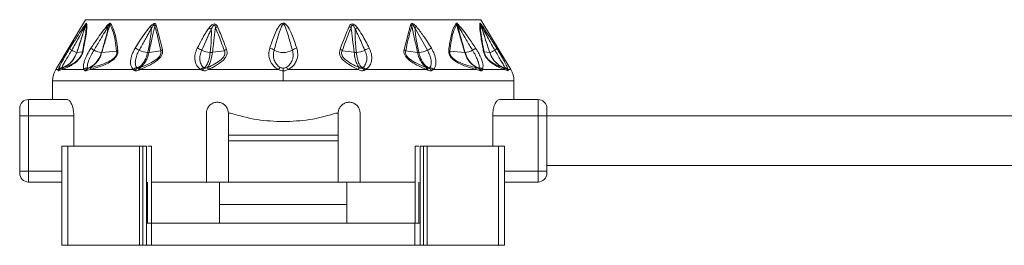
# Model space of a CAD drawing. Header units: millimetres. Extents: x -453 to 1924, y -67 to 428.
# Tile 34 of 73: x 490 to 579, y 153 to 173. Entities that reach past the tile are written whole.
import ezdxf

# ---------------------------------------------------------------- set-up
doc = ezdxf.new("R2010")
doc.units = ezdxf.units.MM

# ---------------------------------------------------------------- blocks, each defined once
blk = doc.blocks.new('Drawing View2')
at = {"color": 7, "linetype": 'Continuous', "lineweight": 18}
for p, q in [((554.416, -39.856), (551.701, -44.381)), ((554.416, -39.856), (590.416, -39.856)), ((560.836, -40.342), (561.416, -42.569)), ((583.996, -40.342), (583.416, -42.569)), ((590.416, -39.856), (593.131, -44.381)), ((585.536, -42.632), (584.403, -40.598)), ((552.984, -42.445), (553.386, -41.812)), ((553.623, -42.83), (554.129, -42.763)), ((555.9, -42.829), (557.244, -42.722)), ((560.192, -42.824), (561.263, -42.674)), ((565.967, -42.819), (567.05, -42.668)), ((578.865, -42.819), (577.782, -42.668)), ((584.64, -42.824), (583.569, -42.674)), ((588.932, -42.829), (587.589, -42.722)), ((590.703, -42.763), (591.209, -42.83)), ((551.944, -44.381), (551.701, -44.381)), ((552.25, -44.381), (551.957, -44.503)), ((554.262, -44.381), (552.25, -44.381)), ((558.769, -44.381), (554.823, -44.381)), ((564.922, -44.381), (559.357, -44.381)), ((571.979, -44.381), (565.6, -44.381)), ((572.416, -44.258), (572.416, -44.505)), ((572.416, -45.41), (572.416, -44.505)), ((579.232, -44.381), (572.853, -44.381)), ((585.475, -44.381), (579.91, -44.381)), ((590.009, -44.381), (586.063, -44.381)), ((592.582, -44.381), (590.57, -44.381)), ((592.875, -44.503), (592.582, -44.381)), ((593.131, -44.381), (592.888, -44.381)), ((551.416, -45.41), (551.416, -47.106)), ((572.416, -45.41), (551.416, -45.41)), ((593.416, -45.41), (572.416, -45.41)), ((593.416, -47.106), (593.416, -45.41)), ((549.216, -48.606), (549.216, -47.106)), ((549.216, -47.106), (552.726, -47.106)), ((592.106, -47.106), (595.616, -47.106)), ((595.616, -47.106), (595.616, -48.606)), ((548.416, -48.606), (548.416, -47.906)), ((565.416, -48.356), (565.416, -54.606)), ((567.416, -48.356), (567.625, -48.356)), ((567.416, -50.356), (567.416, -48.356)), ((577.207, -48.356), (577.416, -48.356)), ((577.416, -48.356), (577.416, -50.356)), ((579.416, -54.606), (579.416, -48.356)), ((596.416, -47.906), (596.416, -48.606)), ((548.416, -48.606), (549.216, -48.606)), ((548.416, -53.606), (548.416, -48.606)), ((549.216, -53.606), (549.216, -48.606)), ((549.216, -48.606), (553.349, -48.606)), ((553.349, -51.356), (553.349, -48.606)), ((591.483, -51.356), (591.483, -48.606)), ((591.483, -48.606), (595.616, -48.606)), ((596.416, -48.606), (595.616, -48.606)), ((595.616, -48.606), (595.616, -53.606)), ((596.416, -48.606), (672.526, -48.606)), ((596.416, -48.606), (596.416, -53.606)), ((577.416, -50.356), (567.416, -50.356)), ((567.416, -50.856), (567.416, -50.356)), ((577.416, -50.856), (567.416, -50.856)), ((567.416, -54.606), (567.416, -50.856)), ((577.416, -50.856), (577.416, -50.356)), ((577.416, -50.856), (577.416, -54.606)), ((552.259, -51.356), (552.259, -60.356)), ((552.811, -51.356), (552.259, -51.356)), ((552.811, -51.356), (552.811, -60.356)), ((559.327, -51.356), (552.811, -51.356)), ((559.327, -51.356), (559.327, -60.356)), ((559.638, -51.356), (559.327, -51.356)), ((559.638, -51.356), (559.638, -60.356)), ((559.956, -51.356), (559.638, -51.356)), ((559.956, -51.356), (559.956, -58.356)), ((560.417, -51.356), (560.417, -58.356)), ((584.415, -51.356), (584.415, -58.356)), ((584.876, -51.356), (584.876, -58.356)), ((584.876, -51.356), (585.195, -51.356)), ((585.195, -51.356), (585.195, -60.356)), ((585.195, -51.356), (585.505, -51.356)), ((585.505, -51.356), (585.505, -60.356)), ((585.505, -51.356), (592.021, -51.356)), ((592.021, -51.356), (592.021, -60.356)), ((592.021, -51.356), (592.573, -51.356)), ((592.573, -51.356), (592.573, -60.356)), ((548.416, -53.606), (548.416, -53.806)), ((548.416, -53.606), (549.216, -53.606)), ((549.216, -54.606), (549.216, -53.606)), ((549.216, -53.606), (552.259, -53.606)), ((595.616, -53.606), (592.573, -53.606)), ((595.616, -53.606), (595.616, -54.606)), ((596.416, -53.606), (595.616, -53.606)), ((596.416, -53.106), (672.526, -53.106)), ((596.416, -53.606), (596.416, -53.806)), ((552.259, -54.606), (549.216, -54.606)), ((560.065, -54.606), (560.065, -58.356)), ((560.416, -54.606), (565.416, -54.606)), ((567.416, -54.606), (565.416, -54.606)), ((566.614, -56.656), (566.614, -54.606)), ((567.416, -54.606), (577.416, -54.606)), ((579.416, -54.606), (577.416, -54.606)), ((578.218, -56.656), (578.218, -54.606)), ((579.416, -54.606), (584.416, -54.606)), ((584.767, -54.606), (584.767, -58.356)), ((595.616, -54.606), (592.573, -54.606)), ((566.614, -56.656), (578.218, -56.656)), ((566.614, -58.356), (566.614, -56.656)), ((578.218, -58.356), (578.218, -56.656)), ((559.956, -58.356), (559.956, -60.356)), ((560.429, -58.356), (559.956, -58.356)), ((560.429, -58.356), (560.429, -60.356)), ((584.403, -58.356), (560.429, -58.356)), ((584.403, -58.356), (584.403, -60.356)), ((584.403, -58.356), (584.876, -58.356)), ((584.876, -58.356), (584.876, -60.356)), ((552.811, -60.356), (552.259, -60.356)), ((559.327, -60.356), (552.811, -60.356)), ((559.638, -60.356), (559.327, -60.356)), ((559.956, -60.356), (559.638, -60.356)), ((560.429, -60.356), (559.956, -60.356)), ((584.403, -60.356), (560.429, -60.356)), ((584.403, -60.356), (584.876, -60.356)), ((584.876, -60.356), (585.195, -60.356)), ((585.195, -60.356), (585.505, -60.356)), ((585.505, -60.356), (592.021, -60.356)), ((592.021, -60.356), (592.573, -60.356))]:
    blk.add_line(p, q, dxfattribs=at)
for centre, radius, start, end in [((554.746, -40.348), 0.324, 155.84288, 174.65503), ((554.921, -40.441), 0.49, 147.26257, 160.28915), ((556.866, -40.233), 0.386, 187.50889, 203.98806), ((557.106, -40.531), 0.526, 140.71734, 153.74926), ((561.142, -40.823), 0.57, 122.49714, 138.75508), ((583.69, -40.823), 0.57, 41.24492, 57.50288), ((587.727, -40.531), 0.526, 26.25076, 39.28268), ((587.966, -40.233), 0.386, 336.01454, 352.48883), ((589.911, -40.441), 0.49, 19.71086, 32.73742), ((590.086, -40.348), 0.324, 5.34512, 24.15702), ((549.4, -53.18), 16.732, 48.76377, 49.3774), ((564.959, -41.963), 1.547, 54.18184, 62.90717), ((566.747, -41.187), 0.791, 114.78368, 129.63757), ((578.085, -41.187), 0.791, 50.36243, 65.21632), ((579.873, -41.963), 1.547, 117.09405, 125.81655), ((595.499, -53.258), 16.835, 130.6238, 131.23367), ((553.361, -42.276), 0.414, 204.08651, 239.44338), ((554.125, -40.986), 1.913, 239.40427, 254.61984), ((553.619, -42.795), 0.0356, 267.41581, 276.32012), ((554.405, -42.891), 0.304, 131.4359, 155.07173), ((539.847, -65.674), 27.68, 56.35169, 57.05816), ((556.101, -40.744), 2.099, 244.11849, 263.61155), ((557.599, -42.992), 0.446, 123.96818, 142.81476), ((558.285, -44.166), 1.837, 56.60465, 69.53702), ((560.264, -40.435), 2.401, 246.24389, 265.33325), ((561.659, -43.088), 0.573, 115.02699, 133.69591), ((564.256, -43.693), 1.29, 55.31166, 75.34842), ((565.9, -40.645), 2.185, 245.41172, 266.29105), ((567.536, -43.322), 0.815, 110.51665, 126.61249), ((571.004, -43.341), 0.913, 50.85103, 78.70729), ((572.416, -41.015), 1.82, 242.67327, 297.32673), ((573.828, -43.341), 0.913, 101.29272, 129.14897), ((577.296, -43.322), 0.815, 53.38755, 69.48337), ((578.932, -40.645), 2.185, 273.70895, 294.58828), ((580.576, -43.693), 1.29, 104.65158, 124.68834), ((583.173, -43.088), 0.573, 46.3041, 64.97302), ((584.569, -40.435), 2.401, 274.66675, 293.75611), ((586.547, -44.166), 1.837, 110.46298, 123.39535), ((587.233, -42.992), 0.446, 37.18523, 56.03181), ((588.955, -42.498), 0.332, 265.94315, 271.64531), ((588.731, -40.744), 2.099, 276.38844, 295.88152), ((604.985, -65.674), 27.68, 122.94184, 123.64831), ((590.428, -42.891), 0.304, 24.92827, 48.5641), ((591.213, -42.795), 0.0357, 263.75225, 272.6346), ((590.708, -40.986), 1.913, 285.38016, 300.59573), ((591.471, -42.276), 0.414, 300.55662, 335.91349), ((553.416, -45.41), 2, 149.03624, 180), ((552.387, -44.73), 0.5, 109.10193, 153.09689), ((552.329, -44.652), 0.47, 100.96716, 144.8077), ((552.391, -44.712), 0.482, 109.36255, 154.2596), ((552.657, -44.603), 0.464, 111.81318, 151.31983), ((554.691, -44.734), 0.556, 101.64476, 140.46377), ((554.818, -44.711), 0.489, 111.492, 154.51986), ((554.844, -44.618), 0.399, 113.94129, 162.016), ((555.175, -44.508), 0.374, 116.45923, 160.12683), ((559.213, -44.747), 0.575, 104.41619, 140.42126), ((559.357, -44.704), 0.506, 114.25129, 153.28373), ((559.488, -44.405), 0.248, 134.02142, 187.8098), ((559.59, -44.347), 0.235, 136.70767, 188.13852), ((565.363, -44.697), 0.543, 110.8768, 144.32078), ((565.529, -44.673), 0.521, 122.06884, 155.33343), ((572.491, -44.657), 0.582, 126.59819, 151.62085), ((572.341, -44.657), 0.582, 28.37915, 53.40181), ((579.303, -44.673), 0.521, 24.6665, 57.93126), ((579.469, -44.697), 0.543, 35.67936, 69.12332), ((585.242, -44.347), 0.235, 351.86148, 43.29233), ((585.344, -44.405), 0.248, 352.19041, 45.9787), ((585.475, -44.704), 0.506, 26.71623, 65.74869), ((585.62, -44.747), 0.575, 39.5788, 75.58385), ((589.657, -44.508), 0.374, 19.87317, 63.54077), ((589.988, -44.618), 0.399, 17.98413, 66.05858), ((590.014, -44.711), 0.489, 25.48014, 68.50801), ((590.141, -44.734), 0.556, 39.53622, 78.35524), ((592.175, -44.603), 0.464, 28.68017, 68.18682), ((592.503, -44.652), 0.47, 35.19233, 79.03289), ((592.441, -44.712), 0.482, 25.7404, 70.63742), ((592.445, -44.73), 0.5, 26.90311, 70.89804), ((591.416, -45.41), 2, 0, 30.96376), ((549.216, -47.906), 0.8, 90, 180), ((595.616, -47.906), 0.8, 0, 90), ((549.216, -53.806), 0.8, 180, 270), ((595.616, -53.806), 0.8, 270, 0)]:
    blk.add_arc(centre, radius, start, end, dxfattribs=at)
for points, knots in [([(553.151, -42.632), (553.357, -42.268), (553.692, -41.673), (554.075, -40.969), (554.293, -40.554), (554.387, -40.384), (554.423, -40.318)], [0, 0, 0, 0, 0.470738, 0.766879, 0.908603, 1, 1, 1, 1]), ([(553.386, -41.812), (553.477, -41.668), (553.712, -41.296), (554.019, -40.827), (554.29, -40.422), (554.403, -40.277), (554.45, -40.216)], [0, 0, 0, 0, 0.253563, 0.655047, 0.855267, 1, 1, 1, 1]), ([(554.423, -40.318), (554.373, -40.487), (554.272, -40.826), (554.094, -41.368), (553.877, -42.036), (553.714, -42.535), (553.617, -42.83)], [0, 0, 0, 0, 0.201655, 0.404918, 0.64705, 1, 1, 1, 1]), ([(554.46, -40.276), (554.399, -40.459), (554.288, -40.798), (554.109, -41.345), (553.89, -42.013), (553.722, -42.525), (553.623, -42.83)], [0, 0, 0, 0, 0.215335, 0.398234, 0.642077, 1, 1, 1, 1]), ([(554.46, -40.276), (554.467, -40.446), (554.482, -40.768), (554.342, -41.681), (554.203, -42.385), (554.129, -42.763)], [0, 0, 0, 0, 0.342559, 0.646235, 1, 1, 1, 1]), ([(554.509, -40.176), (554.52, -40.324), (554.54, -40.605), (554.426, -41.479), (554.286, -42.221), (554.203, -42.663)], [0, 0, 0, 0, 0.308412, 0.587789, 1, 1, 1, 1]), ([(554.423, -40.318), (554.429, -40.309), (554.439, -40.292), (554.45, -40.277), (554.456, -40.27), (554.459, -40.27), (554.459, -40.274), (554.46, -40.276)], [0, 0, 0, 0, 0.312066, 0.577689, 0.709478, 0.846396, 1, 1, 1, 1]), ([(554.45, -40.216), (554.466, -40.199), (554.487, -40.176), (554.504, -40.168), (554.507, -40.173), (554.509, -40.176)], [0, 0, 0, 0, 0.527893, 0.749645, 1, 1, 1, 1]), ([(554.899, -42.445), (555.115, -42.127), (555.479, -41.589), (555.996, -40.846), (556.324, -40.467), (556.484, -40.284)], [0, 0, 0, 0, 0.427707, 0.722359, 1, 1, 1, 1]), ([(556.634, -40.298), (556.584, -40.467), (556.487, -40.795), (556.329, -41.344), (556.134, -42.02), (555.985, -42.535), (555.9, -42.829)], [0, 0, 0, 0, 0.1994012, 0.3895888, 0.6507497, 1, 1, 1, 1]), ([(556.484, -40.284), (556.51, -40.26), (556.556, -40.218), (556.612, -40.185), (556.65, -40.174), (556.679, -40.177), (556.691, -40.19), (556.698, -40.198)], [0, 0, 0, 0, 0.303841, 0.543349, 0.671179, 0.821746, 1, 1, 1, 1]), ([(556.514, -40.39), (556.528, -40.369), (556.553, -40.333), (556.584, -40.296), (556.604, -40.28), (556.616, -40.276), (556.625, -40.278), (556.631, -40.285), (556.633, -40.294), (556.634, -40.298)], [0, 0, 0, 0, 0.336697, 0.565233, 0.658713, 0.752306, 0.821694, 0.902667, 1, 1, 1, 1]), ([(556.634, -40.298), (556.747, -40.529), (556.949, -40.941), (557.131, -41.793), (557.204, -42.394), (557.244, -42.722)], [0, 0, 0, 0, 0.364986, 0.653176, 1, 1, 1, 1]), ([(556.698, -40.198), (556.793, -40.371), (556.992, -40.735), (557.158, -41.395), (557.277, -42.036), (557.325, -42.422), (557.35, -42.621)], [0, 0, 0, 0, 0.283427, 0.598157, 0.79281, 1, 1, 1, 1]), ([(560.294, -40.481), (560.332, -40.44), (560.4, -40.367), (560.504, -40.282), (560.593, -40.23), (560.675, -40.206), (560.749, -40.216), (560.805, -40.266), (560.825, -40.316), (560.836, -40.342)], [0, 0, 0, 0, 0.202674, 0.363901, 0.493169, 0.594446, 0.716905, 0.852714, 1, 1, 1, 1]), ([(560.429, -40.598), (560.455, -40.553), (560.499, -40.476), (560.565, -40.384), (560.617, -40.332), (560.653, -40.318), (560.671, -40.319), (560.687, -40.328), (560.699, -40.349), (560.71, -40.389), (560.712, -40.424), (560.714, -40.447)], [0, 0, 0, 0, 0.274116, 0.463194, 0.592982, 0.653123, 0.685144, 0.720858, 0.783468, 0.856593, 1, 1, 1, 1]), ([(565.664, -40.586), (565.706, -40.533), (565.782, -40.439), (565.913, -40.324), (566.044, -40.251), (566.172, -40.234), (566.278, -40.274), (566.359, -40.357), (566.395, -40.429), (566.415, -40.469)], [0, 0, 0, 0, 0.195281, 0.351729, 0.494735, 0.605844, 0.71819, 0.84666, 1, 1, 1, 1]), ([(573.649, -42.445), (573.507, -42.029), (573.283, -41.374), (572.945, -40.637), (572.698, -40.295), (572.537, -40.192), (572.447, -40.165), (572.324, -40.173), (572.197, -40.25), (572.039, -40.419), (571.83, -40.758), (571.523, -41.449), (571.317, -42.052), (571.183, -42.445)], [0, 0, 0, 0, 0.25126, 0.396042, 0.462455, 0.47993, 0.495701, 0.509284, 0.540179, 0.56984, 0.63555, 0.761953, 1, 1, 1, 1]), ([(573.252, -42.632), (573.133, -42.207), (572.947, -41.544), (572.706, -40.781), (572.572, -40.424), (572.489, -40.309), (572.46, -40.282), (572.435, -40.271), (572.413, -40.267), (572.376, -40.276), (572.335, -40.316), (572.289, -40.388), (572.212, -40.548), (572.086, -40.899), (571.865, -41.619), (571.693, -42.23), (571.58, -42.632)], [0, 0, 0, 0, 0.2643505, 0.412633, 0.4746961, 0.4850701, 0.4933102, 0.4966759, 0.4996534, 0.5050934, 0.5165262, 0.5306861, 0.5543543, 0.6190612, 0.7494353, 1, 1, 1, 1]), ([(579.168, -40.586), (579.121, -40.528), (579.038, -40.425), (578.894, -40.305), (578.756, -40.241), (578.632, -40.239), (578.54, -40.286), (578.468, -40.366), (578.435, -40.432), (578.417, -40.469)], [0, 0, 0, 0, 0.215253, 0.384528, 0.526066, 0.634008, 0.741365, 0.859377, 1, 1, 1, 1]), ([(584.538, -40.481), (584.484, -40.423), (584.384, -40.318), (584.237, -40.223), (584.134, -40.206), (584.07, -40.225), (584.024, -40.273), (584.006, -40.319), (583.996, -40.342)], [0, 0, 0, 0, 0.288282, 0.527872, 0.63604, 0.745985, 0.866726, 1, 1, 1, 1]), ([(584.403, -40.598), (584.363, -40.528), (584.316, -40.444), (584.245, -40.363), (584.217, -40.337), (584.191, -40.322), (584.171, -40.317), (584.154, -40.322), (584.136, -40.34), (584.122, -40.383), (584.12, -40.424), (584.119, -40.447)], [0, 0, 0, 0, 0.4179621, 0.499227, 0.5680035, 0.6251534, 0.663526, 0.7017402, 0.7444069, 0.8543682, 1, 1, 1, 1]), ([(588.134, -40.198), (588.039, -40.371), (587.84, -40.736), (587.674, -41.396), (587.555, -42.037), (587.507, -42.423), (587.482, -42.621)], [0, 0, 0, 0, 0.2837068, 0.5987607, 0.793171, 1, 1, 1, 1]), ([(588.198, -40.298), (588.085, -40.529), (587.883, -40.942), (587.701, -41.794), (587.628, -42.394), (587.589, -42.722)], [0, 0, 0, 0, 0.365567, 0.653732, 1, 1, 1, 1]), ([(588.348, -40.284), (588.321, -40.259), (588.273, -40.216), (588.216, -40.183), (588.179, -40.174), (588.152, -40.177), (588.14, -40.191), (588.134, -40.198)], [0, 0, 0, 0, 0.317365, 0.562223, 0.68531, 0.828098, 1, 1, 1, 1]), ([(588.318, -40.39), (588.303, -40.368), (588.278, -40.331), (588.246, -40.294), (588.226, -40.279), (588.215, -40.276), (588.207, -40.278), (588.201, -40.286), (588.199, -40.294), (588.198, -40.298)], [0, 0, 0, 0, 0.350592, 0.583117, 0.673422, 0.761724, 0.827666, 0.905665, 1, 1, 1, 1]), ([(588.932, -42.829), (588.812, -42.413), (588.639, -41.813), (588.425, -41.074), (588.301, -40.647), (588.229, -40.403), (588.198, -40.298)], [0, 0, 0, 0, 0.493755, 0.710629, 0.876371, 1, 1, 1, 1]), ([(589.933, -42.445), (589.723, -42.136), (589.368, -41.611), (588.852, -40.868), (588.517, -40.48), (588.348, -40.284)], [0, 0, 0, 0, 0.415711, 0.705132, 1, 1, 1, 1]), ([(590.629, -42.663), (590.555, -42.269), (590.422, -41.564), (590.294, -40.658), (590.313, -40.346), (590.323, -40.176)], [0, 0, 0, 0, 0.366467, 0.656613, 1, 1, 1, 1]), ([(590.323, -40.176), (590.325, -40.174), (590.328, -40.168), (590.344, -40.175), (590.367, -40.2), (590.382, -40.216)], [0, 0, 0, 0, 0.222827, 0.488483, 1, 1, 1, 1]), ([(590.703, -42.763), (590.626, -42.369), (590.487, -41.666), (590.351, -40.76), (590.365, -40.446), (590.373, -40.276)], [0, 0, 0, 0, 0.368099, 0.658336, 1, 1, 1, 1]), ([(590.373, -40.276), (590.373, -40.274), (590.373, -40.27), (590.376, -40.27), (590.382, -40.276), (590.394, -40.293), (590.403, -40.309), (590.409, -40.318)], [0, 0, 0, 0, 0.132574, 0.271467, 0.437835, 0.686829, 1, 1, 1, 1]), ([(591.209, -42.83), (591.069, -42.402), (590.872, -41.799), (590.625, -41.045), (590.486, -40.621), (590.405, -40.373), (590.373, -40.276)], [0, 0, 0, 0, 0.5028072, 0.7085926, 0.8855603, 1, 1, 1, 1]), ([(590.382, -40.216), (590.409, -40.25), (590.47, -40.326), (590.625, -40.546), (590.873, -40.917), (591.3, -41.576), (591.636, -42.108), (591.849, -42.445)], [0, 0, 0, 0, 0.063949, 0.139633, 0.317237, 0.568463, 1, 1, 1, 1]), ([(591.215, -42.83), (591.099, -42.474), (590.908, -41.887), (590.632, -41.05), (590.485, -40.569), (590.409, -40.318)], [0, 0, 0, 0, 0.426007, 0.700145, 1, 1, 1, 1]), ([(590.409, -40.318), (590.458, -40.409), (590.579, -40.629), (590.809, -41.065), (591.18, -41.744), (591.486, -42.287), (591.681, -42.632)], [0, 0, 0, 0, 0.12348, 0.298954, 0.554672, 1, 1, 1, 1]), ([(555.184, -42.632), (555.379, -42.306), (555.706, -41.757), (556.141, -41.003), (556.394, -40.586), (556.514, -40.39)], [0, 0, 0, 0, 0.4373839, 0.7346037, 1, 1, 1, 1]), ([(556.514, -40.39), (556.438, -40.72), (556.249, -41.534), (556.01, -42.346), (555.867, -42.83)], [0, 0, 0, 0, 0.404874, 1, 1, 1, 1]), ([(558.927, -42.445), (559.191, -42.021), (559.609, -41.347), (560.109, -40.715), (560.294, -40.481)], [0, 0, 0, 0, 0.629625, 1, 1, 1, 1]), ([(559.296, -42.632), (559.457, -42.342), (559.694, -41.911), (559.999, -41.359), (560.213, -40.97), (560.356, -40.724), (560.429, -40.598)], [0, 0, 0, 0, 0.429633, 0.636413, 0.813229, 1, 1, 1, 1]), ([(560.429, -40.598), (560.393, -40.941), (560.313, -41.687), (560.154, -42.428), (560.068, -42.828)], [0, 0, 0, 0, 0.460533, 1, 1, 1, 1]), ([(560.714, -40.447), (560.675, -40.617), (560.597, -40.957), (560.478, -41.504), (560.342, -42.127), (560.245, -42.579), (560.192, -42.824)], [0, 0, 0, 0, 0.2134593, 0.4293792, 0.6901911, 1, 1, 1, 1]), ([(560.714, -40.447), (560.826, -40.833), (561.034, -41.549), (561.19, -42.319), (561.263, -42.674)], [0, 0, 0, 0, 0.53826, 1, 1, 1, 1]), ([(564.583, -42.445), (564.72, -42.179), (564.925, -41.782), (565.211, -41.278), (565.425, -40.921), (565.583, -40.7), (565.664, -40.586)], [0, 0, 0, 0, 0.420929, 0.628617, 0.808166, 1, 1, 1, 1]), ([(564.99, -42.632), (565.111, -42.36), (565.291, -41.955), (565.525, -41.433), (565.693, -41.063), (565.807, -40.829), (565.865, -40.709)], [0, 0, 0, 0, 0.4256024, 0.6341072, 0.8127261, 1, 1, 1, 1]), ([(565.865, -40.709), (565.868, -41.032), (565.875, -41.741), (565.8, -42.444), (565.758, -42.826)], [0, 0, 0, 0, 0.4557088, 1, 1, 1, 1]), ([(565.865, -40.709), (565.905, -40.62), (565.956, -40.508), (566.049, -40.394), (566.097, -40.36), (566.133, -40.354), (566.154, -40.358), (566.172, -40.369), (566.2, -40.4), (566.225, -40.472), (566.236, -40.539), (566.242, -40.578)], [0, 0, 0, 0, 0.388997, 0.491274, 0.578221, 0.607166, 0.63573, 0.666015, 0.700417, 0.824832, 1, 1, 1, 1]), ([(566.242, -40.578), (566.22, -40.738), (566.177, -41.058), (566.114, -41.572), (566.044, -42.159), (565.994, -42.587), (565.967, -42.819)], [0, 0, 0, 0, 0.21465, 0.427263, 0.688154, 1, 1, 1, 1]), ([(566.242, -40.578), (566.417, -41.003), (566.7, -41.69), (566.954, -42.399), (567.05, -42.668)], [0, 0, 0, 0, 0.619883, 1, 1, 1, 1]), ([(566.415, -40.469), (566.596, -40.894), (566.888, -41.58), (567.151, -42.289), (567.251, -42.559)], [0, 0, 0, 0, 0.620107, 1, 1, 1, 1]), ([(578.417, -40.469), (578.236, -40.894), (577.944, -41.58), (577.681, -42.29), (577.581, -42.559)], [0, 0, 0, 0, 0.620302, 1, 1, 1, 1]), ([(578.59, -40.578), (578.415, -41.003), (578.132, -41.69), (577.878, -42.399), (577.782, -42.668)], [0, 0, 0, 0, 0.620078, 1, 1, 1, 1]), ([(578.967, -40.709), (578.928, -40.621), (578.874, -40.503), (578.78, -40.391), (578.734, -40.362), (578.707, -40.354), (578.685, -40.356), (578.659, -40.367), (578.63, -40.405), (578.606, -40.479), (578.596, -40.542), (578.59, -40.578)], [0, 0, 0, 0, 0.3883566, 0.5202079, 0.5615594, 0.5993846, 0.6269174, 0.6554177, 0.7206544, 0.8386, 1, 1, 1, 1]), ([(578.865, -42.819), (578.82, -42.429), (578.755, -41.877), (578.674, -41.212), (578.629, -40.855), (578.602, -40.659), (578.59, -40.578)], [0, 0, 0, 0, 0.523004, 0.738676, 0.891237, 1, 1, 1, 1]), ([(579.074, -42.826), (579.016, -42.324), (578.936, -41.622), (578.96, -40.912), (578.967, -40.709)], [0, 0, 0, 0, 0.713706, 1, 1, 1, 1]), ([(579.842, -42.632), (579.658, -42.214), (579.377, -41.574), (579.073, -40.931), (578.967, -40.709)], [0, 0, 0, 0, 0.653194, 1, 1, 1, 1]), ([(580.25, -42.445), (580.041, -42.034), (579.72, -41.4), (579.312, -40.798), (579.168, -40.586)], [0, 0, 0, 0, 0.647777, 1, 1, 1, 1]), ([(584.119, -40.447), (584.007, -40.833), (583.798, -41.548), (583.642, -42.318), (583.569, -42.674)], [0, 0, 0, 0, 0.538008, 1, 1, 1, 1]), ([(584.64, -42.824), (584.551, -42.412), (584.424, -41.821), (584.268, -41.11), (584.184, -40.73), (584.137, -40.529), (584.119, -40.447)], [0, 0, 0, 0, 0.520969, 0.746084, 0.897635, 1, 1, 1, 1]), ([(584.764, -42.828), (584.646, -42.299), (584.48, -41.558), (584.42, -40.812), (584.403, -40.598)], [0, 0, 0, 0, 0.71325, 1, 1, 1, 1]), ([(585.905, -42.445), (585.666, -42.061), (585.247, -41.388), (584.751, -40.753), (584.538, -40.481)], [0, 0, 0, 0, 0.570277, 1, 1, 1, 1]), ([(588.965, -42.83), (588.871, -42.498), (588.712, -41.931), (588.475, -41.118), (588.371, -40.636), (588.318, -40.39)], [0, 0, 0, 0, 0.40792, 0.697704, 1, 1, 1, 1]), ([(589.648, -42.632), (589.458, -42.315), (589.139, -41.779), (588.704, -41.025), (588.445, -40.599), (588.318, -40.39)], [0, 0, 0, 0, 0.425144, 0.717363, 1, 1, 1, 1]), ([(551.944, -44.381), (551.976, -44.291), (552.046, -44.091), (552.309, -43.585), (552.638, -43.005), (552.876, -42.619), (552.984, -42.445)], [0, 0, 0, 0, 0.210078, 0.472065, 0.762912, 1, 1, 1, 1]), ([(553.617, -42.83), (553.516, -43.06), (553.336, -43.473), (552.842, -43.974), (552.443, -44.157), (552.224, -44.258)], [0, 0, 0, 0, 0.361519, 0.649049, 1, 1, 1, 1]), ([(553.623, -42.83), (553.525, -43.054), (553.35, -43.458), (552.862, -43.964), (552.458, -44.152), (552.231, -44.257)], [0, 0, 0, 0, 0.351286, 0.635427, 1, 1, 1, 1]), ([(552.239, -44.19), (552.261, -44.152), (552.304, -44.073), (552.431, -43.855), (552.621, -43.527), (552.882, -43.083), (553.061, -42.783), (553.151, -42.632)], [0, 0, 0, 0, 0.117161, 0.239899, 0.491313, 0.74564, 1, 1, 1, 1]), ([(554.203, -42.663), (554.19, -42.72), (554.166, -42.827), (554.096, -43.01), (553.998, -43.195), (553.835, -43.427), (553.606, -43.663), (553.307, -43.892), (552.971, -44.087), (552.588, -44.26), (552.373, -44.337), (552.25, -44.381)], [0, 0, 0, 0, 0.053488, 0.101165, 0.145724, 0.192526, 0.283011, 0.383772, 0.541991, 0.738283, 1, 1, 1, 1]), ([(554.129, -42.763), (554.12, -42.808), (554.103, -42.891), (554.048, -43.039), (553.968, -43.19), (553.863, -43.339), (553.743, -43.474), (553.567, -43.634), (553.031, -44.002), (552.733, -44.095), (552.485, -44.172)], [0, 0, 0, 0, 0.051327, 0.09442, 0.134349, 0.174419, 0.220939, 0.27713, 0.398157, 1, 1, 1, 1]), ([(554.262, -44.381), (554.243, -44.326), (554.201, -44.208), (554.226, -43.927), (554.33, -43.531), (554.547, -43.013), (554.781, -42.636), (554.899, -42.445)], [0, 0, 0, 0, 0.137707, 0.297654, 0.485766, 0.740451, 1, 1, 1, 1]), ([(554.579, -44.19), (554.575, -44.152), (554.569, -44.073), (554.61, -43.855), (554.715, -43.527), (554.915, -43.083), (555.095, -42.783), (555.184, -42.632)], [0, 0, 0, 0, 0.117122, 0.23984, 0.491204, 0.745529, 1, 1, 1, 1]), ([(555.867, -42.83), (555.799, -43.019), (555.677, -43.354), (555.399, -43.725), (555.074, -44.042), (554.806, -44.174), (554.638, -44.256)], [0, 0, 0, 0, 0.294643, 0.521096, 0.701932, 1, 1, 1, 1]), ([(555.9, -42.829), (555.832, -43.018), (555.71, -43.352), (555.434, -43.723), (555.11, -44.039), (554.846, -44.171), (554.682, -44.253)], [0, 0, 0, 0, 0.294538, 0.521008, 0.701872, 1, 1, 1, 1]), ([(557.35, -42.621), (557.353, -42.675), (557.359, -42.777), (557.325, -42.951), (557.248, -43.13), (557.029, -43.44), (556.588, -43.751), (556.051, -43.999), (555.445, -44.213), (555.052, -44.319), (554.823, -44.381)], [0, 0, 0, 0, 0.054232, 0.103303, 0.150337, 0.200897, 0.369635, 0.542742, 0.734318, 1, 1, 1, 1]), ([(557.244, -42.722), (557.25, -42.764), (557.262, -42.842), (557.241, -42.98), (557.181, -43.125), (557.078, -43.266), (556.943, -43.394), (556.735, -43.546), (556.024, -43.923), (555.471, -44.059), (555.008, -44.173)], [0, 0, 0, 0, 0.051613, 0.09536, 0.137319, 0.180165, 0.228028, 0.285272, 0.402314, 1, 1, 1, 1]), ([(555.867, -42.83), (555.874, -42.83), (555.886, -42.83), (555.896, -42.83), (555.9, -42.829)], [0, 0, 0, 0, 0.559976, 1, 1, 1, 1]), ([(558.769, -44.381), (558.716, -44.327), (558.6, -44.21), (558.515, -43.934), (558.501, -43.545), (558.611, -43.026), (558.819, -42.644), (558.927, -42.445)], [0, 0, 0, 0, 0.136663, 0.294577, 0.479617, 0.72985, 1, 1, 1, 1]), ([(559.069, -44.19), (559.042, -44.152), (558.987, -44.073), (558.937, -43.855), (558.945, -43.527), (559.06, -43.083), (559.217, -42.783), (559.296, -42.632)], [0, 0, 0, 0, 0.117118, 0.239833, 0.491188, 0.745502, 1, 1, 1, 1]), ([(560.068, -42.828), (560.02, -43.011), (559.934, -43.337), (559.733, -43.704), (559.492, -44.026), (559.281, -44.159), (559.149, -44.243)], [0, 0, 0, 0, 0.287161, 0.511571, 0.692984, 1, 1, 1, 1]), ([(560.192, -42.824), (560.144, -43.004), (560.058, -43.324), (559.864, -43.686), (559.63, -44.005), (559.437, -44.141), (559.316, -44.227)], [0, 0, 0, 0, 0.28629, 0.510661, 0.69222, 1, 1, 1, 1]), ([(561.416, -42.569), (561.426, -42.646), (561.445, -42.794), (561.374, -43.05), (561.208, -43.307), (560.843, -43.652), (560.198, -44.028), (559.659, -44.254), (559.357, -44.381)], [0, 0, 0, 0, 0.0942, 0.182499, 0.278775, 0.389657, 0.657979, 1, 1, 1, 1]), ([(561.263, -42.674), (561.277, -42.733), (561.296, -42.818), (561.275, -42.947), (561.241, -43.043), (561.185, -43.142), (561.075, -43.283), (560.774, -43.544), (560.191, -43.864), (559.7, -44.069), (559.419, -44.186)], [0, 0, 0, 0, 0.088148, 0.127362, 0.165638, 0.20809, 0.253003, 0.357761, 0.633199, 1, 1, 1, 1]), ([(560.068, -42.828), (560.094, -42.829), (560.141, -42.83), (560.177, -42.826), (560.192, -42.824)], [0, 0, 0, 0, 0.559847, 1, 1, 1, 1]), ([(564.922, -44.381), (564.803, -44.292), (564.536, -44.093), (564.352, -43.589), (564.348, -43.009), (564.51, -42.62), (564.583, -42.445)], [0, 0, 0, 0, 0.2091723, 0.4692564, 0.7606952, 1, 1, 1, 1]), ([(565.17, -44.19), (565.122, -44.152), (565.024, -44.073), (564.89, -43.855), (564.799, -43.527), (564.815, -43.083), (564.932, -42.783), (564.99, -42.632)], [0, 0, 0, 0, 0.117159, 0.239896, 0.491308, 0.745636, 1, 1, 1, 1]), ([(565.758, -42.826), (565.73, -43.028), (565.674, -43.415), (565.511, -43.928), (565.346, -44.122), (565.252, -44.231)], [0, 0, 0, 0, 0.321949, 0.6179, 1, 1, 1, 1]), ([(567.05, -42.668), (567.074, -42.728), (567.12, -42.844), (567.098, -43.051), (566.981, -43.265), (566.507, -43.737), (565.966, -43.991), (565.517, -44.202)], [0, 0, 0, 0, 0.097572, 0.186101, 0.286324, 0.407959, 1, 1, 1, 1]), ([(565.967, -42.819), (565.936, -43.028), (565.879, -43.407), (565.722, -43.9), (565.592, -44.092), (565.517, -44.202)], [0, 0, 0, 0, 0.342164, 0.623264, 1, 1, 1, 1]), ([(567.251, -42.559), (567.273, -42.637), (567.316, -42.791), (567.284, -43.049), (567.155, -43.313), (566.832, -43.677), (566.29, -44.038), (565.821, -44.271), (565.6, -44.381)], [0, 0, 0, 0, 0.103652, 0.20385, 0.314185, 0.440662, 0.737374, 1, 1, 1, 1]), ([(565.758, -42.826), (565.801, -42.827), (565.876, -42.829), (565.939, -42.822), (565.967, -42.819)], [0, 0, 0, 0, 0.559728, 1, 1, 1, 1]), ([(571.183, -42.445), (571.142, -42.619), (571.069, -42.936), (571.136, -43.371), (571.268, -43.707), (571.456, -43.99), (571.685, -44.223), (571.89, -44.333), (571.979, -44.381)], [0, 0, 0, 0, 0.237372, 0.431825, 0.589432, 0.718601, 0.877817, 1, 1, 1, 1]), ([(571.58, -42.632), (571.549, -42.783), (571.487, -43.083), (571.572, -43.527), (571.75, -43.855), (571.953, -44.073), (572.082, -44.152), (572.145, -44.19)], [0, 0, 0, 0, 0.254556, 0.508885, 0.760231, 0.882933, 1, 1, 1, 1]), ([(572.688, -44.19), (572.75, -44.152), (572.879, -44.073), (573.082, -43.855), (573.26, -43.527), (573.345, -43.083), (573.283, -42.783), (573.252, -42.632)], [0, 0, 0, 0, 0.11715, 0.23987, 0.49125, 0.745581, 1, 1, 1, 1]), ([(572.853, -44.381), (572.959, -44.322), (573.185, -44.197), (573.453, -43.898), (573.673, -43.487), (573.773, -42.978), (573.689, -42.617), (573.649, -42.445)], [0, 0, 0, 0, 0.1471224, 0.3124059, 0.5079405, 0.7647124, 1, 1, 1, 1]), ([(577.581, -42.559), (577.56, -42.636), (577.517, -42.785), (577.545, -43.034), (577.661, -43.287), (577.962, -43.644), (578.505, -44.019), (578.989, -44.26), (579.232, -44.381)], [0, 0, 0, 0, 0.1017236, 0.1977442, 0.3042694, 0.4235864, 0.7110771, 1, 1, 1, 1]), ([(577.782, -42.668), (577.758, -42.727), (577.714, -42.838), (577.731, -43.039), (577.836, -43.245), (578.301, -43.729), (578.851, -43.985), (579.315, -44.202)], [0, 0, 0, 0, 0.09476, 0.180727, 0.278153, 0.391304, 1, 1, 1, 1]), ([(579.315, -44.202), (579.241, -44.092), (579.11, -43.9), (578.953, -43.407), (578.896, -43.028), (578.865, -42.819)], [0, 0, 0, 0, 0.37661, 0.657741, 1, 1, 1, 1]), ([(579.074, -42.826), (579.032, -42.827), (578.956, -42.829), (578.893, -42.822), (578.865, -42.819)], [0, 0, 0, 0, 0.559727, 1, 1, 1, 1]), ([(579.58, -44.231), (579.489, -44.126), (579.324, -43.935), (579.16, -43.426), (579.103, -43.032), (579.074, -42.826)], [0, 0, 0, 0, 0.371267, 0.671006, 1, 1, 1, 1]), ([(579.662, -44.19), (579.71, -44.152), (579.808, -44.073), (579.942, -43.855), (580.033, -43.527), (580.017, -43.083), (579.9, -42.783), (579.842, -42.632)], [0, 0, 0, 0, 0.117149, 0.239869, 0.491248, 0.745576, 1, 1, 1, 1]), ([(579.91, -44.381), (579.996, -44.322), (580.181, -44.198), (580.367, -43.9), (580.485, -43.49), (580.473, -42.981), (580.322, -42.619), (580.25, -42.445)], [0, 0, 0, 0, 0.1468149, 0.3117355, 0.5067024, 0.7623101, 1, 1, 1, 1]), ([(583.416, -42.569), (583.406, -42.646), (583.387, -42.794), (583.458, -43.05), (583.624, -43.307), (583.989, -43.652), (584.634, -44.028), (585.173, -44.254), (585.475, -44.381)], [0, 0, 0, 0, 0.0944189, 0.1824922, 0.2787502, 0.3896868, 0.6580242, 1, 1, 1, 1]), ([(583.569, -42.674), (583.556, -42.733), (583.536, -42.818), (583.557, -42.947), (583.591, -43.043), (583.647, -43.142), (583.757, -43.283), (584.058, -43.544), (584.641, -43.864), (585.132, -44.069), (585.413, -44.186)], [0, 0, 0, 0, 0.08814, 0.127354, 0.16563, 0.208084, 0.253003, 0.357789, 0.633246, 1, 1, 1, 1]), ([(585.516, -44.227), (585.455, -44.188), (585.305, -44.092), (585.11, -43.887), (584.926, -43.614), (584.759, -43.279), (584.683, -42.987), (584.64, -42.824)], [0, 0, 0, 0, 0.154753, 0.378155, 0.536035, 0.740167, 1, 1, 1, 1]), ([(584.764, -42.828), (584.738, -42.829), (584.691, -42.83), (584.656, -42.826), (584.64, -42.824)], [0, 0, 0, 0, 0.5598474, 1, 1, 1, 1]), ([(585.683, -44.243), (585.615, -44.205), (585.448, -44.112), (585.247, -43.906), (585.056, -43.632), (584.884, -43.291), (584.807, -42.995), (584.764, -42.828)], [0, 0, 0, 0, 0.154429, 0.377318, 0.534784, 0.73906, 1, 1, 1, 1]), ([(585.763, -44.19), (585.79, -44.152), (585.845, -44.073), (585.895, -43.855), (585.887, -43.527), (585.772, -43.083), (585.615, -42.783), (585.536, -42.632)], [0, 0, 0, 0, 0.117149, 0.239869, 0.491247, 0.745575, 1, 1, 1, 1]), ([(586.063, -44.381), (586.12, -44.322), (586.241, -44.198), (586.323, -43.9), (586.325, -43.491), (586.201, -42.981), (586.001, -42.62), (585.905, -42.445)], [0, 0, 0, 0, 0.146737, 0.311562, 0.506363, 0.761707, 1, 1, 1, 1]), ([(587.482, -42.621), (587.479, -42.677), (587.473, -42.782), (587.51, -42.961), (587.591, -43.141), (587.759, -43.374), (588.039, -43.612), (588.444, -43.849), (589.144, -44.148), (589.651, -44.284), (590.009, -44.381)], [0, 0, 0, 0, 0.055904, 0.10622, 0.153662, 0.203296, 0.307891, 0.418501, 0.590067, 1, 1, 1, 1]), ([(587.589, -42.722), (587.582, -42.765), (587.57, -42.845), (587.593, -42.987), (587.656, -43.133), (587.761, -43.273), (588.003, -43.499), (588.775, -43.911), (589.367, -44.059), (589.824, -44.173)], [0, 0, 0, 0, 0.053191, 0.098086, 0.139814, 0.182632, 0.23063, 0.405048, 1, 1, 1, 1]), ([(590.15, -44.253), (589.951, -44.148), (589.597, -43.959), (589.171, -43.454), (589.017, -43.052), (588.932, -42.829)], [0, 0, 0, 0, 0.365428, 0.649355, 1, 1, 1, 1]), ([(590.194, -44.256), (590.097, -44.212), (589.867, -44.11), (589.541, -43.848), (589.19, -43.43), (589.047, -43.049), (588.965, -42.83)], [0, 0, 0, 0, 0.171049, 0.404806, 0.657867, 1, 1, 1, 1]), ([(590.254, -44.19), (590.257, -44.152), (590.263, -44.073), (590.222, -43.855), (590.117, -43.527), (589.917, -43.083), (589.737, -42.783), (589.648, -42.632)], [0, 0, 0, 0, 0.117146, 0.239913, 0.491348, 0.745631, 1, 1, 1, 1]), ([(590.57, -44.381), (590.595, -44.23), (590.647, -43.918), (590.407, -43.284), (590.151, -42.785), (589.998, -42.547), (589.933, -42.445)], [0, 0, 0, 0, 0.323235, 0.671392, 0.858958, 1, 1, 1, 1]), ([(592.582, -44.381), (592.447, -44.333), (592.206, -44.247), (591.755, -44.034), (591.371, -43.79), (591.085, -43.52), (590.937, -43.345), (590.82, -43.168), (590.732, -42.998), (590.665, -42.823), (590.641, -42.718), (590.629, -42.663)], [0, 0, 0, 0, 0.285538, 0.509527, 0.703242, 0.765072, 0.819711, 0.859429, 0.901399, 0.9481, 1, 1, 1, 1]), ([(592.347, -44.172), (592.078, -44.098), (591.767, -44.012), (591.18, -43.562), (591.033, -43.413), (590.936, -43.296), (590.85, -43.166), (590.78, -43.028), (590.729, -42.888), (590.712, -42.807), (590.703, -42.763)], [0, 0, 0, 0, 0.6561977, 0.7575874, 0.7997918, 0.836227, 0.8716715, 0.9077771, 0.9500143, 1, 1, 1, 1]), ([(592.601, -44.257), (592.502, -44.218), (592.256, -44.12), (591.885, -43.867), (591.474, -43.446), (591.306, -43.054), (591.209, -42.83)], [0, 0, 0, 0, 0.155639, 0.387571, 0.650535, 1, 1, 1, 1]), ([(592.609, -44.258), (592.509, -44.218), (592.262, -44.121), (591.891, -43.868), (591.48, -43.446), (591.311, -43.054), (591.215, -42.83)], [0, 0, 0, 0, 0.155657, 0.38755, 0.650476, 1, 1, 1, 1]), ([(591.681, -42.632), (591.771, -42.783), (591.95, -43.083), (592.211, -43.527), (592.401, -43.855), (592.528, -44.073), (592.572, -44.152), (592.593, -44.19)], [0, 0, 0, 0, 0.25439, 0.508653, 0.760076, 0.882848, 1, 1, 1, 1]), ([(591.849, -42.445), (591.966, -42.635), (592.206, -43.025), (592.531, -43.6), (592.786, -44.091), (592.856, -44.29), (592.888, -44.381)], [0, 0, 0, 0, 0.259149, 0.531128, 0.788083, 1, 1, 1, 1]), ([(551.941, -44.504), (551.933, -44.493), (551.919, -44.474), (551.936, -44.41), (551.944, -44.381)], [0, 0, 0, 0, 0.552011, 1, 1, 1, 1]), ([(551.957, -44.503), (551.953, -44.504), (551.947, -44.506), (551.943, -44.505), (551.941, -44.504)], [0, 0, 0, 0, 0.560051, 1, 1, 1, 1]), ([(552.224, -44.258), (552.22, -44.252), (552.214, -44.241), (552.231, -44.206), (552.239, -44.19)], [0, 0, 0, 0, 0.543645, 1, 1, 1, 1]), ([(552.231, -44.257), (552.23, -44.258), (552.226, -44.258), (552.224, -44.258), (552.224, -44.258)], [0, 0, 0, 0, 0.560002, 1, 1, 1, 1]), ([(552.485, -44.172), (552.435, -44.189), (552.342, -44.221), (552.267, -44.246), (552.231, -44.257)], [0, 0, 0, 0, 0.534048, 1, 1, 1, 1]), ([(554.376, -44.501), (554.348, -44.489), (554.296, -44.466), (554.273, -44.408), (554.262, -44.381)], [0, 0, 0, 0, 0.530896, 1, 1, 1, 1]), ([(554.465, -44.495), (554.447, -44.499), (554.414, -44.507), (554.388, -44.503), (554.376, -44.501)], [0, 0, 0, 0, 0.560194, 1, 1, 1, 1]), ([(554.823, -44.381), (554.755, -44.403), (554.632, -44.443), (554.516, -44.479), (554.465, -44.495)], [0, 0, 0, 0, 0.555292, 1, 1, 1, 1]), ([(554.638, -44.256), (554.623, -44.249), (554.593, -44.237), (554.583, -44.205), (554.579, -44.19)], [0, 0, 0, 0, 0.523137, 1, 1, 1, 1]), ([(554.682, -44.253), (554.673, -44.255), (554.656, -44.259), (554.644, -44.257), (554.638, -44.256)], [0, 0, 0, 0, 0.560007, 1, 1, 1, 1]), ([(555.008, -44.173), (554.947, -44.189), (554.836, -44.217), (554.729, -44.242), (554.682, -44.253)], [0, 0, 0, 0, 0.554562, 1, 1, 1, 1]), ([(558.905, -44.477), (558.875, -44.462), (558.823, -44.437), (558.785, -44.397), (558.769, -44.381)], [0, 0, 0, 0, 0.579744, 1, 1, 1, 1]), ([(559.242, -44.439), (559.184, -44.462), (559.094, -44.499), (558.98, -44.5), (558.93, -44.485), (558.905, -44.477)], [0, 0, 0, 0, 0.4821932, 0.7402634, 1, 1, 1, 1]), ([(559.149, -44.243), (559.131, -44.235), (559.101, -44.221), (559.079, -44.199), (559.069, -44.19)], [0, 0, 0, 0, 0.574767, 1, 1, 1, 1]), ([(559.316, -44.227), (559.281, -44.239), (559.217, -44.26), (559.17, -44.248), (559.149, -44.243)], [0, 0, 0, 0, 0.541687, 1, 1, 1, 1]), ([(559.357, -44.381), (559.336, -44.392), (559.297, -44.411), (559.259, -44.43), (559.242, -44.439)], [0, 0, 0, 0, 0.558376, 1, 1, 1, 1]), ([(559.419, -44.186), (559.4, -44.194), (559.365, -44.207), (559.331, -44.221), (559.316, -44.227)], [0, 0, 0, 0, 0.557314, 1, 1, 1, 1]), ([(565.056, -44.456), (565.029, -44.443), (564.982, -44.422), (564.941, -44.393), (564.922, -44.381)], [0, 0, 0, 0, 0.55931, 1, 1, 1, 1]), ([(565.6, -44.381), (565.552, -44.407), (565.457, -44.461), (565.309, -44.494), (565.171, -44.494), (565.095, -44.469), (565.056, -44.456)], [0, 0, 0, 0, 0.273675, 0.544486, 0.766897, 1, 1, 1, 1]), ([(565.252, -44.231), (565.236, -44.225), (565.207, -44.213), (565.181, -44.197), (565.17, -44.19)], [0, 0, 0, 0, 0.555851, 1, 1, 1, 1]), ([(565.517, -44.202), (565.495, -44.212), (565.451, -44.233), (565.379, -44.249), (565.311, -44.25), (565.272, -44.237), (565.252, -44.231)], [0, 0, 0, 0, 0.255573, 0.503234, 0.749597, 1, 1, 1, 1]), ([(565.6, -44.381), (565.577, -44.333), (565.535, -44.249), (565.522, -44.216), (565.517, -44.202)], [0, 0, 0, 0, 0.559299, 1, 1, 1, 1]), ([(571.979, -44.381), (572.054, -44.419), (572.189, -44.488), (572.345, -44.5), (572.416, -44.505)], [0, 0, 0, 0, 0.54913, 1, 1, 1, 1]), ([(572.145, -44.19), (572.187, -44.209), (572.271, -44.247), (572.368, -44.255), (572.416, -44.258)], [0, 0, 0, 0, 0.511372, 1, 1, 1, 1]), ([(572.416, -44.258), (572.448, -44.257), (572.507, -44.254), (572.599, -44.23), (572.655, -44.205), (572.688, -44.19)], [0, 0, 0, 0, 0.325553, 0.611247, 1, 1, 1, 1]), ([(572.416, -44.505), (572.468, -44.502), (572.564, -44.497), (572.714, -44.454), (572.802, -44.407), (572.853, -44.381)], [0, 0, 0, 0, 0.3329763, 0.6197469, 1, 1, 1, 1]), ([(579.315, -44.202), (579.307, -44.221), (579.293, -44.257), (579.25, -44.343), (579.232, -44.381)], [0, 0, 0, 0, 0.559282, 1, 1, 1, 1]), ([(579.232, -44.381), (579.28, -44.407), (579.375, -44.46), (579.522, -44.494), (579.66, -44.494), (579.737, -44.469), (579.777, -44.456)], [0, 0, 0, 0, 0.273593, 0.542673, 0.764584, 1, 1, 1, 1]), ([(579.315, -44.202), (579.338, -44.212), (579.382, -44.233), (579.453, -44.249), (579.522, -44.25), (579.56, -44.237), (579.58, -44.231)], [0, 0, 0, 0, 0.255568, 0.50322, 0.749583, 1, 1, 1, 1]), ([(579.58, -44.231), (579.596, -44.225), (579.625, -44.213), (579.651, -44.197), (579.662, -44.19)], [0, 0, 0, 0, 0.555849, 1, 1, 1, 1]), ([(579.777, -44.456), (579.803, -44.443), (579.85, -44.422), (579.892, -44.393), (579.91, -44.381)], [0, 0, 0, 0, 0.55931, 1, 1, 1, 1]), ([(585.413, -44.186), (585.432, -44.194), (585.467, -44.207), (585.501, -44.221), (585.516, -44.227)], [0, 0, 0, 0, 0.557314, 1, 1, 1, 1]), ([(585.475, -44.381), (585.496, -44.392), (585.535, -44.411), (585.573, -44.43), (585.59, -44.439)], [0, 0, 0, 0, 0.558376, 1, 1, 1, 1]), ([(585.516, -44.227), (585.532, -44.233), (585.564, -44.245), (585.609, -44.253), (585.65, -44.253), (585.672, -44.246), (585.683, -44.243)], [0, 0, 0, 0, 0.252688, 0.501352, 0.749494, 1, 1, 1, 1]), ([(585.59, -44.439), (585.648, -44.463), (585.738, -44.499), (585.852, -44.501), (585.902, -44.485), (585.927, -44.477)], [0, 0, 0, 0, 0.4830665, 0.7400479, 1, 1, 1, 1]), ([(585.683, -44.243), (585.7, -44.235), (585.73, -44.221), (585.753, -44.2), (585.763, -44.19)], [0, 0, 0, 0, 0.549544, 1, 1, 1, 1]), ([(585.927, -44.477), (585.956, -44.463), (586.007, -44.437), (586.046, -44.398), (586.063, -44.381)], [0, 0, 0, 0, 0.554606, 1, 1, 1, 1]), ([(589.824, -44.173), (589.885, -44.189), (589.997, -44.217), (590.103, -44.242), (590.15, -44.253)], [0, 0, 0, 0, 0.554562, 1, 1, 1, 1]), ([(590.009, -44.381), (590.077, -44.403), (590.2, -44.443), (590.316, -44.479), (590.367, -44.495)], [0, 0, 0, 0, 0.555292, 1, 1, 1, 1]), ([(590.15, -44.253), (590.159, -44.255), (590.176, -44.259), (590.188, -44.257), (590.194, -44.256)], [0, 0, 0, 0, 0.560007, 1, 1, 1, 1]), ([(590.194, -44.256), (590.21, -44.249), (590.239, -44.236), (590.249, -44.204), (590.254, -44.19)], [0, 0, 0, 0, 0.5524725, 1, 1, 1, 1]), ([(590.367, -44.495), (590.385, -44.499), (590.418, -44.507), (590.444, -44.503), (590.456, -44.501)], [0, 0, 0, 0, 0.560194, 1, 1, 1, 1]), ([(590.456, -44.501), (590.485, -44.488), (590.537, -44.465), (590.56, -44.406), (590.57, -44.381)], [0, 0, 0, 0, 0.5601162, 1, 1, 1, 1]), ([(592.601, -44.257), (592.559, -44.244), (592.483, -44.219), (592.39, -44.187), (592.347, -44.172)], [0, 0, 0, 0, 0.542941, 1, 1, 1, 1]), ([(592.593, -44.19), (592.601, -44.208), (592.618, -44.243), (592.612, -44.253), (592.609, -44.258)], [0, 0, 0, 0, 0.510723, 1, 1, 1, 1]), ([(592.609, -44.258), (592.607, -44.258), (592.605, -44.258), (592.602, -44.258), (592.601, -44.257)], [0, 0, 0, 0, 0.5597797, 1, 1, 1, 1]), ([(592.891, -44.504), (592.889, -44.505), (592.884, -44.506), (592.878, -44.504), (592.875, -44.503)], [0, 0, 0, 0, 0.559761, 1, 1, 1, 1]), ([(592.888, -44.381), (592.897, -44.417), (592.914, -44.48), (592.898, -44.497), (592.891, -44.504)], [0, 0, 0, 0, 0.572072, 1, 1, 1, 1]), ([(553.349, -48.606), (553.342, -48.448), (553.328, -48.132), (553.226, -47.708), (553.078, -47.368), (552.902, -47.146), (552.782, -47.119), (552.726, -47.106)], [0, 0, 0, 0, 0.192981, 0.385659, 0.586478, 0.804523, 1, 1, 1, 1]), ([(567.416, -48.356), (567.405, -48.246), (567.384, -48.026), (567.22, -47.733), (566.977, -47.506), (566.669, -47.368), (566.326, -47.34), (565.986, -47.43), (565.694, -47.634), (565.492, -47.924), (565.421, -48.182), (565.417, -48.325), (565.416, -48.356)], [0, 0, 0, 0, 0.102692, 0.205345, 0.309125, 0.415784, 0.526123, 0.639705, 0.754182, 0.86573, 0.971495, 1, 1, 1, 1]), ([(579.416, -48.356), (579.406, -48.248), (579.385, -48.032), (579.227, -47.743), (578.991, -47.515), (578.684, -47.372), (578.336, -47.338), (577.991, -47.427), (577.698, -47.63), (577.497, -47.916), (577.422, -48.174), (577.417, -48.321), (577.416, -48.356)], [0, 0, 0, 0, 0.100795, 0.201493, 0.304873, 0.413747, 0.527057, 0.641563, 0.753853, 0.862272, 0.967136, 1, 1, 1, 1]), ([(592.106, -47.106), (592.038, -47.124), (591.902, -47.162), (591.704, -47.453), (591.554, -47.876), (591.489, -48.292), (591.485, -48.536), (591.483, -48.606)], [0, 0, 0, 0, 0.23522, 0.4705441, 0.700974, 0.9138889, 1, 1, 1, 1]), ([(572.416, -49.12), (571.616, -49.087), (569.974, -49.02), (568.421, -48.581), (567.625, -48.356)], [0, 0, 0, 0, 0.486988, 1, 1, 1, 1]), ([(577.207, -48.356), (576.411, -48.581), (574.858, -49.02), (573.216, -49.087), (572.416, -49.12)], [0, 0, 0, 0, 0.513031, 1, 1, 1, 1]), ([(560.417, -51.356), (560.395, -51.356), (560.351, -51.356), (560.192, -51.356), (560.089, -51.356), (560.07, -51.356)], [0, 0, 0, 0, 0.450672, 0.900903, 1, 1, 1, 1]), ([(584.415, -51.356), (584.437, -51.356), (584.481, -51.356), (584.64, -51.356), (584.743, -51.356), (584.762, -51.356)], [0, 0, 0, 0, 0.450672, 0.900903, 1, 1, 1, 1])]:
    blk.add_open_spline(points, degree=3, knots=knots, dxfattribs=at)

msp = doc.modelspace()

# ---------------------------------------------------------------- block references
at = {"color": 7, "linetype": 'Continuous', "lineweight": 18}
msp.add_blockref('Drawing View2', (-58.707, 212.964), dxfattribs=at)

doc.saveas('drawing.dxf')
